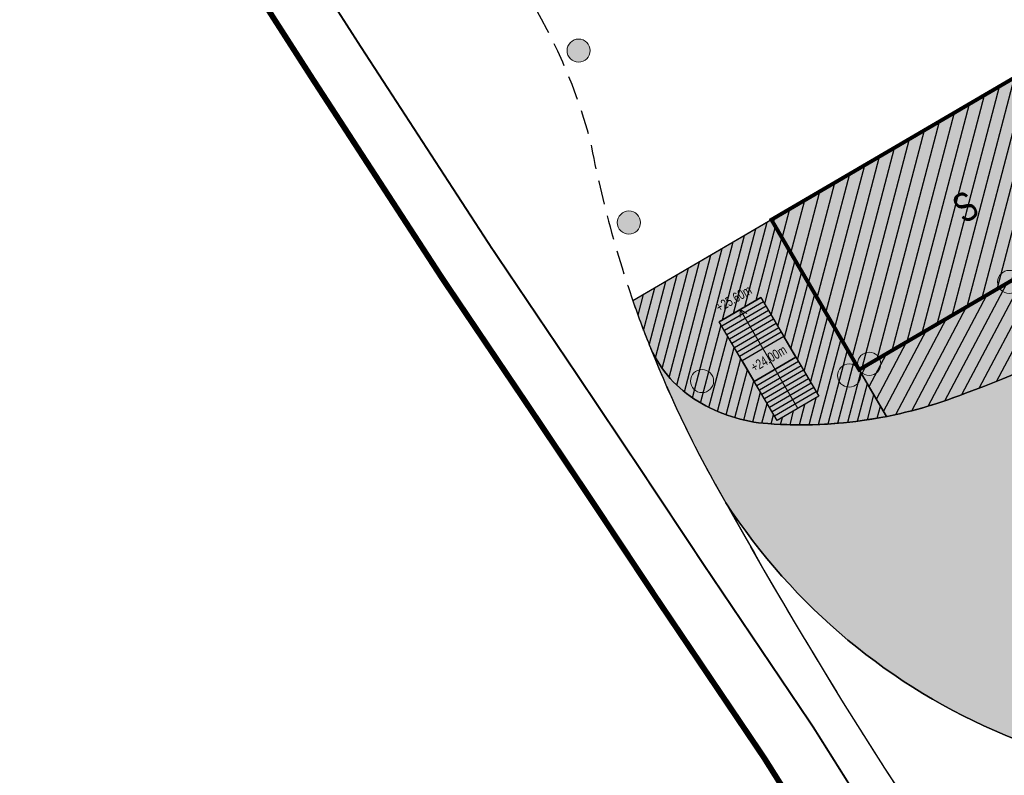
# Model space of a CAD drawing. Header units: millimetres. Extents: x -1402 to -179, y -280 to 6164.
# Tile 93 of 212: x -786 to -735, y 2423 to 2462. Entities that reach past the tile are written whole.
import ezdxf

# ---------------------------------------------------------------- set-up
doc = ezdxf.new("R2010")
doc.units = ezdxf.units.MM
for name, pattern in [('AJN-Limite', [1.25, 0.5, -0.25, 0, -0.25, 0, -0.25]), ('AJN-Projection', [0.375, 0.25, -0.125]), ('DASH', [0.35, 0.25, -0.1])]:
    doc.linetypes.add(name, pattern=pattern)
doc.layers.get('0').update_dxf_attribs({"linetype": 'CONTINUOUS'})
for name, color, linetype, lineweight in [('AJN-2-POT 120', 2, 'CONTINUOUS', 20), ('AJN-2-SBT-C', 2, 'CONTINUOUS', 20), ('AJN-7-100-L', 10, 'CONTINUOUS', 18), ('AJN-7-500-A', 10, 'CONTINUOUS', 18), ('AJN-8-252-H', 252, 'CONTINUOUS', 20), ('GEO-1-LIM-V', 10, 'AJN-Limite', 25)]:
    doc.layers.add(name, color=color, linetype=linetype, lineweight=lineweight)
for name, color, linetype, true_color in [('AJN-2-SBT-H', 7, 'CONTINUOUS', 0x6e6e6e), ('AJN-9-SRF-MARINHORIZON-HOUSING SIMPLEX', 7, 'CONTINUOUS', 0x71c6c3), ('AJN-9-SRF-MARINHORIZON-NOT ACCESSIBLE', 7, 'CONTINUOUS', 0xcd6928), ('AJN-9-SRF-MARINHORIZON-TERRACE 50%', 7, 'CONTINUOUS', 0xf8d731)]:
    doc.layers.add(name, color=color, linetype=linetype, true_color=true_color)
for name, color, linetype in [('AJN-2-SBT-P', 251, 'AJN-Projection'), ('AJN-2-SBT-V', 51, 'CONTINUOUS'), ('AJN-8-254-H', 254, 'CONTINUOUS')]:
    doc.layers.add(name, color=color, linetype=linetype)
doc.layers.add('AJN-6-Etang', color=7, linetype='CONTINUOUS', lineweight=15, true_color=0x46a499)
doc.styles.get("Standard").update_dxf_attribs({"font": 'rs.shx', "bigfont": 'hztxt.shx'})

# ---------------------------------------------------------------- blocks, each defined once
blk = doc.blocks.new('1.20diam')
at = {"layer": 'AJN-2-SBT-H'}
h = blk.add_hatch(color=256, dxfattribs=at)
h.dxf.hatch_style = 1
edge = h.paths.add_edge_path()
edge.add_arc((0, 0), 0.6, 0, 360)
at = {"layer": 'AJN-2-POT 120', "linetype": 'Continuous'}
blk.add_circle((0, 0), 0.6, dxfattribs=at)
blk = doc.blocks.new('POT 2X1.2')
at = {"layer": 'AJN-2-POT 120', "linetype": 'Continuous', "rotation": 321.8181818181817}
for p in [(-0.6000000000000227, 0), (0.5999999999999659, 0)]:
    blk.add_blockref('1.20diam', p, dxfattribs=at)
blk = doc.blocks.new('A$C26D66667')
at = {"layer": 'AJN-2-SBT-V', "linetype": 'Continuous'}
for p, q in [((-2.273736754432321e-13, 2.340000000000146), (2.499999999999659, 2.340000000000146)), ((-5.684341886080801e-14, -2.273736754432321e-13), (5.684341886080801e-14, 2.339999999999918)), ((-2.842170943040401e-13, 2.079999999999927), (2.499999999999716, 2.080000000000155)), ((2.500000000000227, 2.340000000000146), (2.500000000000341, 0)), ((-2.273736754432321e-13, 1.819999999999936), (2.499999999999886, 1.819999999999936)), ((-2.273736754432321e-13, 1.559999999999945), (2.499999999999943, 1.560000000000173)), ((-5.684341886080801e-14, 1.299999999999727), (2.500000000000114, 1.299999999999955)), ((0, 1.039999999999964), (2.500000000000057, 1.039999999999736)), ((-1.13686837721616e-13, 0.7799999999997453), (2.499999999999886, 0.7799999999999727)), ((-1.70530256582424e-13, 0.5199999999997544), (2.500000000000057, 0.5199999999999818)), ((-1.13686837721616e-13, 0.2599999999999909), (2.5, 0.2599999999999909)), ((-5.684341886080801e-14, -2.273736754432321e-13), (2.500000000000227, 0))]:
    blk.add_line(p, q, dxfattribs=at)
blk = doc.blocks.new('A$C725855A8')
at = {"layer": 'AJN-9-SRF-MARINHORIZON-HOUSING SIMPLEX'}
h = blk.add_hatch(dxfattribs=at)
h.set_pattern_fill('ANSI31', color=256, scale=0.2, angle=3.68944343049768e-13)
h.set_pattern_definition([(45.00000000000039, (486.6825661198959, -1001.422062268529), (-0.4490128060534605, 0.4490128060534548), [])])
h.paths.add_polyline_path([(-18, 9.000000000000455), (-18.00000000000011, 4.547473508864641e-13), (0, 0), (-1.13686837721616e-13, 9.000000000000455)])
at = {"layer": 'AJN-2-SBT-C', "const_width": 0.2, "flags": 128}
blk.add_lwpolyline([(-18, 9.000000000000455), (-1.13686837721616e-13, 9.000000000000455), (0, 0), (-18.00000000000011, 4.547473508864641e-13)], close=True, dxfattribs=at)
at = {"layer": 'AJN-7-500-A', "insert": (-9.000000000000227, 4.500000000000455), "char_height": 1.5, "attachment_point": 5, "rotation": 359.99999999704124}
blk.add_mtext_dynamic_manual_height_columns('{\\fSwis721 LtCn BT|b0|i0|c0|p34;S}', width=58.7580560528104, gutter_width=35.69431197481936, heights=[0], dxfattribs=at)

msp = doc.modelspace()

# ---------------------------------------------------------------- hatches: boundary and pattern name
at = {"layer": 'AJN-6-Etang', "linetype": 'Continuous', "transparency": 33554687}
h = msp.add_hatch(color=256, dxfattribs=at)
h.dxf.hatch_style = 1
h.set_gradient(color1=(166, 228, 247), rotation=200, centered=1, tint=0.800000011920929, name='INVCURVED')
edge = h.paths.add_edge_path()
edge.add_arc((-539.69038334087, 2546.378562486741), 32.84797776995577, 259.0174260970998, 283.7331395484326)
edge.add_line((-531.8922719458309, 2514.469643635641), (-533.1331609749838, 2518.226826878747))
edge.add_arc((-533.574940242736, 2518.064349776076), 0.470709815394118, -70.62030570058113, 20.192458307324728, ccw=False)
edge.add_arc((-533.9948825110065, 2519.261571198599), 1.739445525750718, 267.0779223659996, 289.3427458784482, ccw=False)
edge.add_arc((-533.9250471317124, 2521.717364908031), 4.195972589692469, 261.17933869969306, 267.8350607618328, ccw=False)
edge.add_arc((-530.7439089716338, 2536.325698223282), 19.1406711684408, 246.9188615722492, 258.47396728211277, ccw=False)
edge.add_arc((-575.92508795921, 2420.152697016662), 105.5203835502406, 69.080092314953, 74.95191348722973)
edge.add_arc((-571.7268882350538, 2421.66224611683), 103.0377285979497, 76.98883006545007, 93.05743218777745)
edge.add_arc((-574.2587065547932, 2478.538436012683), 46.11022811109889, 93.68543034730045, 100.3376313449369)
edge.add_arc((-606.5813803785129, 2626.946865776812), 105.8155929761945, 278.1313981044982, 283.1361526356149, ccw=False)
edge.add_arc((-602.0929170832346, 2630.688558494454), 108.9982880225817, 268.70774661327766, 275.5166178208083, ccw=False)
edge.add_arc((-604.8070941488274, 2349.087568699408), 172.630613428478, 89.91502416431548, 111.1577777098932)
edge.add_arc((-644.2003523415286, 2445.64922362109), 68.38566050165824, 109.5782243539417, 132.1159801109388)
edge.add_arc((-633.9402415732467, 2442.693587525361), 77.66313263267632, 136.2721735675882, 154.687839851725)
edge.add_arc((-836.7744922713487, 2544.021250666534), 149.0997929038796, 326.8485866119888, 332.8131314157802, ccw=False)
edge.add_arc((-753.5528919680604, 2488.708372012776), 49.18277004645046, 289.5712784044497, 327.77999888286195, ccw=False)
edge.add_arc((-745.6361823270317, 2463.769329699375), 23.05000703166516, 265.8059867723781, 291.7958996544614, ccw=False)
edge.add_arc((-746.726856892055, 2448.895891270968), 8.136632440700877, 238.7353172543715, 265.8059867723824, ccw=False)
edge.add_arc((-747.7018612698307, 2447.290061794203), 6.257983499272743, 204.7451583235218, 238.7353172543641, ccw=False)
edge.add_arc((-698.6065861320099, 2466.450415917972), 58.94964782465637, 201.6826345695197, 210.3252863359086)
edge.add_arc((-722.7767510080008, 2454.056911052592), 31.86463938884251, 213.0342114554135, 247.3748419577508)
edge.add_arc((-731.5727928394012, 2432.951902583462), 9.000000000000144, 247.3748419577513, 297.9607097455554)
edge.add_arc((-691.6662761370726, 2357.774338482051), 76.11284403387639, 113.07744778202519, 117.9607097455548, ccw=False)
edge.add_arc((-801.5518826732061, 2608.592369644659), 197.7256147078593, 293.8823795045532, 315.3027358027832)
edge.add_arc((-561.8123215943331, 2384.378913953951), 130.7194739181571, 83.029427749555, 139.3583344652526, ccw=False)
at = {"layer": 'AJN-8-254-H'}
h = msp.add_hatch(color=255, dxfattribs=at)
h.dxf.hatch_style = 1
edge = h.paths.add_edge_path()
edge.add_line((-561.7943793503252, 2535.052816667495), (-563.2701102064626, 2539.830077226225))
edge.add_line((-563.2701102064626, 2539.830077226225), (-578.0796179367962, 2535.2553115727))
edge.add_line((-578.0796179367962, 2535.2553115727), (-579.260202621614, 2539.077120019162))
edge.add_line((-579.260202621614, 2539.077120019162), (-607.4460399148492, 2530.37030796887))
edge.add_line((-607.4460399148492, 2530.37030796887), (-609.3644900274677, 2536.580746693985))
edge.add_line((-609.3644900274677, 2536.580746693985), (-624.1739977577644, 2532.005981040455))
edge.add_line((-624.1739977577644, 2532.005981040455), (-625.3545824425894, 2535.827789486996))
edge.add_line((-625.3545824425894, 2535.827789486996), (-644.9413507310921, 2529.777292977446))
edge.add_line((-644.9413507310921, 2529.777292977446), (-645.384069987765, 2531.210471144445))
edge.add_line((-645.384069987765, 2531.210471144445), (-679.7803460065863, 2520.58520898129))
edge.add_line((-679.7803460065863, 2520.58520898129), (-677.1240304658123, 2511.98613997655))
edge.add_line((-677.1240304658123, 2511.98613997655), (-684.0897205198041, 2509.834387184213))
edge.add_line((-684.0897205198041, 2509.834387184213), (-686.6360714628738, 2508.344891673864))
edge.add_line((-686.6360714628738, 2508.344891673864), (-688.6285674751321, 2511.751141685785))
edge.add_line((-688.6285674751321, 2511.751141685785), (-704.1656240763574, 2502.662694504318))
edge.add_line((-704.1656240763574, 2502.662694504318), (-701.6410554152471, 2498.34684544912))
edge.add_line((-701.6410554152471, 2498.34684544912), (-717.1781120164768, 2489.258398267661))
edge.add_line((-717.1781120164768, 2489.258398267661), (-716.5553615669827, 2488.193781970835))
edge.add_line((-716.5553615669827, 2488.193781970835), (-720.9693324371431, 2485.638902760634))
edge.add_line((-720.9693324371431, 2485.638902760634), (-717.1421087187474, 2479.084453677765))
edge.add_line((-717.1421087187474, 2479.084453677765), (-727.1117200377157, 2473.252700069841))
edge.add_line((-727.1117200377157, 2473.252700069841), (-724.7693795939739, 2469.061983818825))
edge.add_line((-724.7693795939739, 2469.061983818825), (-729.0852286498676, 2466.537415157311))
edge.add_line((-729.0852286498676, 2466.537415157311), (-727.8229443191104, 2464.379490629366))
edge.add_line((-727.8229443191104, 2464.379490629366), (-734.0809254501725, 2460.718866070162))
edge.add_line((-734.0809254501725, 2460.718866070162), (-733.3235548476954, 2459.424111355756))
edge.add_line((-733.3235548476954, 2459.424111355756), (-754.3070779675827, 2447.149737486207))
edge.add_arc((-703.184715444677, 2464.748086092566), 54.06660543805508, 198.9954985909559, 201.7987576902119)
edge.add_arc((-747.7018612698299, 2447.290061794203), 6.25798349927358, 204.7451583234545, 238.7353172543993)
edge.add_arc((-746.7268568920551, 2448.895891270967), 8.13663244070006, 238.7353172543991, 265.8059867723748)
edge.add_arc((-745.6361823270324, 2463.769329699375), 23.0500070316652, 265.8059867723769, 291.7958996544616)
edge.add_arc((-753.5528919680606, 2488.708372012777), 49.1827700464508, 289.5712784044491, 327.779998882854)
edge.add_arc((-836.7744922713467, 2544.021250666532), 149.0997929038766, 326.8485866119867, 332.8131314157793)
edge.add_arc((-633.9402415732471, 2442.69358752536), 77.66313263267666, 136.2721735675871, 154.687839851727, ccw=False)
edge.add_arc((-644.2003523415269, 2445.64922362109), 68.38566050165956, 109.5782243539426, 132.1159801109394, ccw=False)
edge.add_arc((-604.8070941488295, 2349.087568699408), 172.6306134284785, 89.91502416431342, 111.15777770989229, ccw=False)
edge.add_arc((-602.092917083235, 2630.688558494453), 108.9982880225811, 268.7077466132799, 275.5166178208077)
edge.add_arc((-606.5813803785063, 2626.946865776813), 105.8155929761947, 278.1313981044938, 283.1361526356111)
edge.add_arc((-574.2587065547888, 2478.538436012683), 46.11022811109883, 93.68543034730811, 100.33763134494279, ccw=False)
edge.add_arc((-571.7268882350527, 2421.662246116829), 103.0377285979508, 76.98883006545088, 93.057432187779, ccw=False)
edge.add_arc((-575.9250879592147, 2420.152697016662), 105.5203835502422, 69.08009231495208, 74.95191348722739, ccw=False)
edge.add_arc((-530.7439089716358, 2536.325698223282), 19.14067116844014, 246.9188615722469, 258.4739672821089)
edge.add_arc((-533.9250471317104, 2521.71736490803), 4.195972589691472, 261.1793386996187, 268.9071782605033)
edge.add_arc((-533.9948825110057, 2519.261571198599), 1.73944552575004, 269.6643166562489, 283.9875195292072)
edge.add_arc((-533.744956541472, 2518.25824188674), 0.7054567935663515, 283.9875195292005, 313.6161645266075)
edge.add_arc((-533.5830224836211, 2518.088290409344), 0.4707098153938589, 313.6161645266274, 348.5149809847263)
edge.add_arc((-534.231015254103, 2518.219949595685), 1.131942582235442, 348.5149809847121, 378.9075892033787)
edge.add_line((-533.1601495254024, 2518.586747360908), (-534.454350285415, 2522.789333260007))
edge.add_arc((-546.2312466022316, 2519.162597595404), 12.32268227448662, 17.11639544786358, 67.77516631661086)
edge.add_arc((-537.0654263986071, 2541.594956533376), 11.91000200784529, 239.0544014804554, 247.7751663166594, ccw=False)
edge.add_line((-543.1898349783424, 2531.380272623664), (-548.0548193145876, 2529.877443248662))
edge.add_line((-548.0548193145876, 2529.877443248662), (-550.7111348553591, 2538.47651225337))
edge.add_line((-550.7111348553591, 2538.47651225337), (-561.7943793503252, 2535.052816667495))
at = {"layer": 'AJN-9-SRF-MARINHORIZON-NOT ACCESSIBLE'}
h = msp.add_hatch(dxfattribs=at)
h.set_pattern_fill('ANSI31', color=256, scale=0.15)
h.set_pattern_definition([(75.32562588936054, (-694.4212781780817, -38.76943665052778), (-0.4607152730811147, 0.1206461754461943), [])])
h.paths.add_polyline_path([(-754.307077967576, 2447.149737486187, 0.01121863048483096), (-753.3852276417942, 2444.670576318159, 0.1494071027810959), (-750.9497066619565, 2441.940869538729, 0.1186704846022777), (-747.3219212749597, 2440.781047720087, 0.06710929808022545), (-741.173571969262, 2441.155441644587), (-747.1342718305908, 2451.345491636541)])
h.paths.add_polyline_path([(-747.6764724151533, 2447.321063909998), (-744.6823339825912, 2442.202466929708), (-746.8402585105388, 2440.940182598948), (-749.8343969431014, 2446.058779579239)], flags=16)
at = {"layer": 'AJN-9-SRF-MARINHORIZON-TERRACE 50%', "true_color": 0xf8d731, "transparency": 33554559}
h = msp.add_hatch(dxfattribs=at)
h.set_pattern_fill('ANSI31', color=40, scale=0.2)
h.set_pattern_definition([(62.16630264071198, (-675.2100222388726, 136.2834458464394), (-0.5615346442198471, 0.2964858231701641), [])])
h.paths.add_polyline_path([(-623.7970368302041, 2526.889302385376), (-642.2850351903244, 2521.17822397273), (-642.7277544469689, 2522.61140213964), (-684.0897205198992, 2509.834387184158), (-686.6360714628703, 2508.344891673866), (-684.0843438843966, 2503.982613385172), (-699.6214004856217, 2494.894166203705), (-697.0968318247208, 2490.578317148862), (-712.6338884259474, 2481.489869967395), (-708.1474890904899, 2473.919221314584), (-722.6055834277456, 2465.461916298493), (-719.1244440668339, 2459.411745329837), (-720.20340633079, 2458.78060316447), (-719.2844633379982, 2457.209634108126), (-742.5900482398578, 2443.576963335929), (-741.1735719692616, 2441.155441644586, 0.04642687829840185), (-737.0776827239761, 2442.367112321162, 0.1682789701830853), (-711.9439195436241, 2462.485513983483, 0.02603111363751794), (-704.1470789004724, 2475.898439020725, -0.0805268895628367), (-690.0620695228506, 2496.376942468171, -0.09865774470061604), (-667.115943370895, 2510.081158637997, -0.09295535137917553), (-604.5510643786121, 2521.717992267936, 0.02971804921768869), (-591.614426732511, 2522.195111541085, 0.02184083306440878), (-582.5331124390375, 2523.90017477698, -0.02903385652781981), (-577.2226050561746, 2524.553307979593, -0.07068427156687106), (-548.3464353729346, 2522.012273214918), (-550.5389948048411, 2529.110063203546), (-559.1380638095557, 2526.453747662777), (-560.6137946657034, 2531.231008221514), (-576.522072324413, 2526.3168244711), (-577.7026570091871, 2530.138632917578), (-596.1906553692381, 2524.427554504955), (-598.8469709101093, 2533.026623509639), (-607.4460399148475, 2530.370307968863), (-606.7081744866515, 2527.981677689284), (-622.6164521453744, 2523.067493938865)])

# ---------------------------------------------------------------- linework, layer by layer
at = {"layer": 'AJN-2-SBT-P', "ltscale": 5, "flags": 128}
msp.add_lwpolyline([(-767.6830869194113, 2472.148074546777, -0.05121987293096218), (-760.7108442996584, 2464.390733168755, -0.08997890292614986), (-756.5121108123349, 2455.404548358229, 0.02060412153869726), (-755.4064137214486, 2450.675734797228, 0.06468475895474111), (-749.490318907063, 2436.686230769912, 0.03286619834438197), (-732.1687331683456, 2409.756508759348, 0.002338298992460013), (-729.3480626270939, 2406.256450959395, 0.01445521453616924), (-711.1978379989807, 2385.221318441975, 0.08916851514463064), (-704.9170514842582, 2380.425665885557, 0.3184438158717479), (-696.5850652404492, 2381.619676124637, 0.07982005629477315), (-692.9450630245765, 2386.382337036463, -0.007477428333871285), (-687.9677464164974, 2395.317687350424, -0.04115969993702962), (-685.263491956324, 2399.224564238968, -0.02993334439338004), (-663.9580859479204, 2422.205656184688, 0.1132434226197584), (-647.8496234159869, 2444.993567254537, -0.01578281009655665), (-646.0592934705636, 2449.367558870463, -0.02498436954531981), (-643.8799997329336, 2453.561335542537, 0.3128781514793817), (-612.4261998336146, 2440.139733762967, 0.06210957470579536), (-579.2684073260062, 2451.393528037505, -0.07904304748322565), (-540.4176712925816, 2463.328165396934, -0.00945298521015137), (-526.7406037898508, 2464.462102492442, 0.4573830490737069), (-521.7931540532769, 2470.185110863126), (-524.0339273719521, 2485.518423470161), (-524.8218382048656, 2490.909992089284, 0.03842573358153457), (-525.3285562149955, 2493.155678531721), (-534.454351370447, 2522.789336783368, 0.2247122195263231), (-541.5702899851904, 2530.569787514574, -0.2328075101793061), (-548.5503743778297, 2538.441527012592, 0.1068267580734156), (-556.3714938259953, 2555.453928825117), (-560.7691083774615, 2555.453928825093, 0.1422323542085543), (-768.0204055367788, 2495.280947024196)], format="xyb", dxfattribs=at)
at = {"layer": 'AJN-2-SBT-V', "flags": 128}
for points in [[(-604.5510643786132, 2521.717992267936, 0.09295535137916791), (-667.1159433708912, 2510.081158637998, 0.09865774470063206), (-690.0620695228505, 2496.376942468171, 0.08052688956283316), (-704.147078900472, 2475.898439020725, -0.0260311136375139), (-711.9439195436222, 2462.485513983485, -0.1682789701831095), (-737.0776827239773, 2442.367112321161, -0.1138910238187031), (-747.3219212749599, 2440.781047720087, -0.1186704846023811), (-750.9497066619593, 2441.940869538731, -0.1494071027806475), (-753.3852276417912, 2444.670576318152, 0.03772856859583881), (-749.4903189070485, 2436.686230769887, 0.1509708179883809), (-735.0350987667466, 2424.644530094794, 0.2243781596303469), (-727.3529990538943, 2425.002478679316, -0.02131047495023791), (-721.5006108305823, 2427.796317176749, 0.0937370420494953), (-661.0019790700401, 2469.519930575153, -0.2508528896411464), (-545.9482657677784, 2514.13218980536, 0.1082626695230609)], [(-747.1342718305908, 2451.345491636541), (-754.3070779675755, 2447.149737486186, 0.0112186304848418), (-753.3852276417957, 2444.670576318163)]]:
    msp.add_lwpolyline(points, format="xyb", dxfattribs=at)
at = {"layer": 'AJN-2-SBT-V', "linetype": 'Continuous', "flags": 128}
msp.add_lwpolyline([(-704.1656240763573, 2502.662694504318), (-701.6410554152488, 2498.346845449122), (-717.1781120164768, 2489.258398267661), (-716.5671663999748, 2488.213962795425), (-720.9693324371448, 2485.638902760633), (-717.1471354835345, 2479.104707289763), (-727.0965502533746, 2473.238426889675), (-724.683062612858, 2469.11247519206), (-729.0852286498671, 2466.537415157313), (-727.8229443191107, 2464.379490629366), (-734.0809254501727, 2460.718866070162), (-733.3235548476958, 2459.424111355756), (-754.3070779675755, 2447.149737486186, 0.01223213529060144), (-753.3852276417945, 2444.670576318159, 0.1494071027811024), (-750.9497066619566, 2441.940869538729, 0.1186704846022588), (-747.3219212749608, 2440.781047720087, 0.1138910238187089), (-737.0776827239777, 2442.367112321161, 0.1682789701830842), (-711.9439195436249, 2462.485513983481, 0.02603111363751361), (-704.1470789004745, 2475.898439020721, -0.08052688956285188), (-690.0620695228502, 2496.376942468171, -0.09865774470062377), (-667.1159433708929, 2510.081158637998, -0.09295535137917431)], format="xyb", dxfattribs=at)
msp.add_lwpolyline([(-664.06743493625, 2422.108041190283, 0.09389314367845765), (-649.8988315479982, 2440.516749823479), (-651.192436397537, 2441.171796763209, 0.01963747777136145), (-649.1998099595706, 2445.52277908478, -0.01572574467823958), (-647.3805131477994, 2449.964988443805), (-646.0565730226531, 2449.373500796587, -0.02494982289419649), (-643.879999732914, 2453.561335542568, -0.189197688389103), (-617.2992204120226, 2474.448508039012, 0.2154210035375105), (-648.8165320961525, 2451.197815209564, -0.001961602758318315), (-655.3772131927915, 2440.149691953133, -0.2808412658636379), (-678.839407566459, 2429.227169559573, -5.912050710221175e-05), (-688.5642253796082, 2430.981900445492, 0.1448846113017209), (-716.6497959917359, 2429.670018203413, 0.03840971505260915), (-727.3529990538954, 2425.002478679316, -0.2243781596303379), (-735.0350987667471, 2424.644530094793, -0.150970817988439), (-749.4903189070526, 2436.686230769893, 0.03286619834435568), (-732.1687331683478, 2409.756508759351, 0.00233829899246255), (-729.3480626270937, 2406.256450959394, 0.04253943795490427), (-724.9823251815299, 2403.412189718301, 0.2111097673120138), (-704.9509894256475, 2400.716146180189, 0.100205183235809)], format="xyb", close=True, dxfattribs=at)
at = {"layer": 'AJN-2-SBT-V', "flags": 128}
msp.add_lwpolyline([(-745.8638321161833, 2444.222284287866), (-746.4949742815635, 2445.30124655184), (-748.6528988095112, 2444.038962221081), (-748.0217566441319, 2442.959999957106)], close=True, dxfattribs=at)
at = {"layer": 'AJN-8-252-H'}
msp.add_line((-745.761296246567, 2441.571324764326), (-748.7554346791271, 2446.689921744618), dxfattribs=at)
at = {"layer": 'AJN-8-252-H', "flags": 128}
msp.add_lwpolyline([(-748.7531613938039, 2446.289928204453), (-748.755434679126, 2446.689921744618), (-748.4078934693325, 2446.491893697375)], dxfattribs=at)
at = {"layer": 'AJN-9-SRF-MARINHORIZON-NOT ACCESSIBLE', "flags": 128}
msp.add_lwpolyline([(-747.1342718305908, 2451.345491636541), (-754.307077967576, 2447.149737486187, 0.01121863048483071), (-753.3852276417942, 2444.670576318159, 0.149407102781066), (-750.9497066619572, 2441.94086953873, 0.1186704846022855), (-747.3219212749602, 2440.781047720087, 0.06710929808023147), (-741.173571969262, 2441.155441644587)], format="xyb", close=True, dxfattribs=at)
for points in [[(-744.682333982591, 2442.202466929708), (-746.8402585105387, 2440.940182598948), (-749.8343969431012, 2446.058779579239), (-747.6764724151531, 2447.321063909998)], [(-747.6764724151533, 2447.321063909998), (-744.6823339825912, 2442.202466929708), (-746.8402585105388, 2440.940182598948), (-749.8343969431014, 2446.058779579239)]]:
    msp.add_lwpolyline(points, close=True, dxfattribs=at)
at = {"layer": 'AJN-9-SRF-MARINHORIZON-TERRACE 50%', "flags": 128}
msp.add_lwpolyline([(-642.727754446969, 2522.61140213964), (-684.0897205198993, 2509.834387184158), (-686.6360714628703, 2508.344891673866), (-684.0843438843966, 2503.982613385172), (-699.6214004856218, 2494.894166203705), (-697.096831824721, 2490.578317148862), (-712.6338884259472, 2481.489869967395), (-708.1474890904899, 2473.919221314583), (-722.6055834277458, 2465.461916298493), (-719.1244440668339, 2459.411745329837), (-720.20340633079, 2458.78060316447), (-719.2844633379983, 2457.209634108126), (-742.5900482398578, 2443.576963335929), (-741.1735719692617, 2441.155441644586, 0.04642687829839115), (-737.0776827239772, 2442.367112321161, 0.1682789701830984), (-711.9439195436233, 2462.485513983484, 0.02603111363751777), (-704.1470789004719, 2475.898439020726, -0.08052688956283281), (-690.0620695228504, 2496.376942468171, -0.09865774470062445), (-667.1159433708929, 2510.081158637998, -0.09295535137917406), (-604.5510643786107, 2521.717992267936, 0.02971804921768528)], format="xyb", dxfattribs=at)
at = {"layer": 'GEO-1-LIM-V', "linetype": 'DASH', "ltscale": 5, "const_width": 0.1}
msp.add_lwpolyline([(-763.7708983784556, 2503.847532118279), (-772.1931078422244, 2498.57319943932), (-780.9700504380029, 2492.128748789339), (-782.8653168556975, 2486.937110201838), (-782.634856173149, 2483.863626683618), (-777.0249525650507, 2473.763278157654), (-771.8774824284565, 2465.732137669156), (-768.4394673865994, 2460.372277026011), (-761.6523232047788, 2449.92855992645), (-757.2164363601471, 2443.347054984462), (-753.9539700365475, 2438.476049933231), (-750.6117924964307, 2433.437630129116), (-744.9910743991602, 2425.099772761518), (-740.008370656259, 2417.177688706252)], dxfattribs=at)
at = {"layer": 'GEO-1-LIM-V', "linetype": 'Continuous', "ltscale": 25, "const_width": 0.3}
msp.add_lwpolyline([(-773.8793028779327, 2501.056952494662), (-783.4769755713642, 2494.009882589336), (-785.9053023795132, 2487.35804987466), (-785.5772190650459, 2482.982645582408), (-779.6016890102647, 2472.224005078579), (-774.4032194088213, 2464.113294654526), (-770.9598076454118, 2458.745020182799), (-764.1540881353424, 2448.27272029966), (-759.7065812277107, 2441.673974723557), (-756.4502605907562, 2436.812145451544), (-753.1055995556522, 2431.769981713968), (-747.5052165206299, 2423.462289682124), (-742.4073957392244, 2415.357179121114)], dxfattribs=at)

# ---------------------------------------------------------------- block references
at = {"rotation": 30.32562588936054}
msp.add_blockref('A$C725855A8', (-727.0529916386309, 2452.665410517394), dxfattribs=at)
at = {"linetype": 'Continuous', "rotation": 210.3256258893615}
for p in [(-747.6764724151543, 2447.321063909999), (-745.8638321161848, 2444.222284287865)]:
    msp.add_blockref('A$C26D66667', p, dxfattribs=at)
at = {"layer": 'AJN-2-POT 120', "linetype": 'Continuous'}
for p, rotation in [((-757.1155275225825, 2460.104286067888), 321.8181818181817), ((-754.5134478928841, 2451.19969491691), 321.8181818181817), ((-734.8215199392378, 2448.121186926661), 321.8181818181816), ((-750.7257691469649, 2442.988623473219), 321.8181818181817)]:
    msp.add_blockref('1.20diam', p, dxfattribs=dict(at, rotation=rotation))
at = {"layer": 'AJN-2-POT 120', "rotation": 30.32562588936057}
msp.add_blockref('POT 2X1.2', (-742.5900482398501, 2443.576963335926), dxfattribs=at)

# ---------------------------------------------------------------- texts
at = {"layer": 'AJN-7-100-L', "char_height": 0.4999999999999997, "attachment_point": 8, "rotation": 30.325625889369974}
for s, insert in [('{\\fSwis721 LtCn BT|b0|i0|c0|p34;+25.60m}', (-748.9574001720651, 2447.035189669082)), ('{\\fSwis721 LtCn BT|b0|i0|c0|p34;+24.00m}', (-747.144759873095, 2443.936410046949))]:
    msp.add_mtext_dynamic_manual_height_columns(s, width=4.525961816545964, gutter_width=35.69431197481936, heights=[0], dxfattribs=dict(at, insert=insert))

doc.saveas('drawing.dxf')
